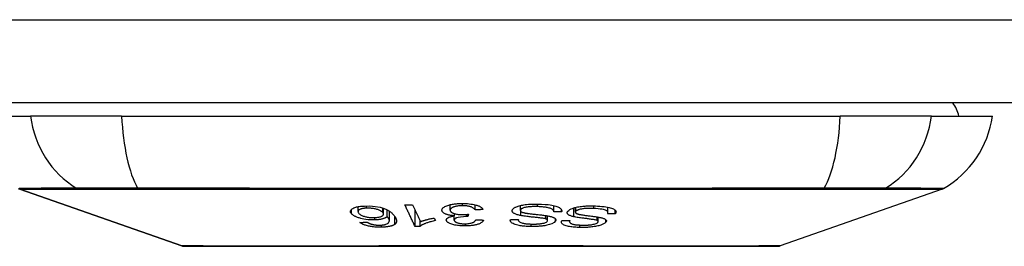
# Model space of a CAD drawing. Header units: inches. Extents: x 25 to 627, y 68 to 290.
# Tile 2 of 250: x 25.963 to 27.138, y 68.194 to 68.464. Entities that reach past the tile are written whole.
import ezdxf

# ---------------------------------------------------------------- set-up
doc = ezdxf.new("R2010")
doc.units = ezdxf.units.IN
doc.header["$MEASUREMENT"] = 0
doc.layers.add('Visible Edges(ANSI)', color=7, linetype='Continuous', lineweight=25)
doc.layers.add('Visible Tangent Edges(ANSI)', color=7, linetype='Continuous', lineweight=25)

msp = doc.modelspace()

# ---------------------------------------------------------------- linework, layer by layer
at = {"layer": 'Visible Edges(ANSI)'}
for p, q in [((84.7936, 68.3649), (25.1886, 68.3649)), ((25.9034, 68.3491), (25.9761, 68.3491)), ((26.0849, 68.3491), (25.9761, 68.3491)), ((26.0849, 68.3491), (26.9423, 68.3491)), ((27.0511, 68.3491), (26.9423, 68.3491)), ((27.0511, 68.3491), (27.1239, 68.3491)), ((26.1568, 68.1945), (25.9633, 68.2622)), ((27.064, 68.2622), (26.8704, 68.1945)), ((26.3671, 68.2354), (26.3671, 68.2412)), ((26.4768, 68.2371), (26.4768, 68.2435)), ((26.5069, 68.2373), (26.5069, 68.2433)), ((26.5606, 68.2367), (26.5606, 68.2425)), ((26.6005, 68.2351), (26.6005, 68.2425)), ((26.665, 68.2341), (26.665, 68.2406)), ((26.3974, 68.2323), (26.3974, 68.2393)), ((26.4019, 68.2294), (26.4019, 68.2373)), ((26.4043, 68.2244), (26.4043, 68.2359)), ((26.435, 68.2176), (26.435, 68.2369)), ((26.4817, 68.2252), (26.4817, 68.2302)), ((26.4819, 68.2303), (26.4819, 68.233)), ((26.498, 68.2293), (26.498, 68.2321)), ((26.4986, 68.2321), (26.498, 68.2293)), ((26.5932, 68.2247), (26.5932, 68.2302)), ((26.6098, 68.2351), (26.6098, 68.2372)), ((26.6263, 68.2347), (26.6263, 68.2402)), ((26.6739, 68.2327), (26.6739, 68.2369)), ((26.4409, 68.2176), (26.4409, 68.2245)), ((26.4578, 68.2276), (26.4592, 68.2246)), ((26.5582, 68.2255), (26.5582, 68.2258)), ((26.6194, 68.2234), (26.6194, 68.2246)), ((26.6535, 68.2234), (26.6535, 68.2287))]:
    msp.add_line(p, q, dxfattribs=at)
at = {"layer": 'Visible Edges(ANSI)', "flags": 128}
for points in [[(26.3591, 68.2328), (26.3587, 68.2333), (26.3584, 68.2338), (26.3581, 68.2344), (26.358, 68.2349), (26.3579, 68.2354), (26.358, 68.2359), (26.3581, 68.2364), (26.3583, 68.237), (26.3587, 68.2375), (26.3592, 68.238), (26.3599, 68.2386), (26.3609, 68.2392), (26.3621, 68.2398), (26.3632, 68.2402), (26.3643, 68.2405), (26.3653, 68.2408), (26.3664, 68.241), (26.3674, 68.2412), (26.3685, 68.2414), (26.3697, 68.2416), (26.3709, 68.2417), (26.3721, 68.2418), (26.3733, 68.2419), (26.3746, 68.2419)], [(26.3746, 68.2419), (26.3811, 68.242), (26.3875, 68.2414), (26.3934, 68.2404), (26.397, 68.2394), (26.3981, 68.239), (26.3991, 68.2386), (26.4, 68.2383), (26.4008, 68.2379), (26.4016, 68.2375), (26.4024, 68.2371), (26.4031, 68.2367), (26.4037, 68.2363), (26.4044, 68.2358), (26.405, 68.2354), (26.4056, 68.235), (26.4061, 68.2345), (26.4066, 68.2341), (26.4071, 68.2337), (26.4076, 68.2332), (26.4081, 68.2328), (26.4085, 68.2323), (26.4089, 68.2319), (26.4093, 68.2314), (26.4097, 68.231)], [(26.4228, 68.2433), (26.4232, 68.2433), (26.4236, 68.2433), (26.424, 68.2433), (26.4243, 68.2433), (26.4247, 68.2433), (26.4251, 68.2433), (26.4255, 68.2434), (26.4258, 68.2434), (26.4262, 68.2434), (26.4266, 68.2434), (26.427, 68.2434), (26.4274, 68.2434), (26.4277, 68.2434), (26.4281, 68.2434), (26.4285, 68.2434), (26.4289, 68.2434), (26.4293, 68.2434), (26.4296, 68.2435), (26.43, 68.2435), (26.4304, 68.2435), (26.4308, 68.2435), (26.4311, 68.2435), (26.4315, 68.2435), (26.4319, 68.2435)], [(26.435, 68.2176), (26.4345, 68.2186), (26.434, 68.2197), (26.4335, 68.2208), (26.433, 68.2218), (26.4325, 68.2229), (26.432, 68.224), (26.4315, 68.2251), (26.431, 68.2261), (26.4304, 68.2272), (26.4299, 68.2283), (26.4294, 68.2294), (26.4289, 68.2305), (26.4284, 68.2315), (26.4279, 68.2326), (26.4274, 68.2337), (26.4269, 68.2348), (26.4264, 68.2358), (26.4259, 68.2369), (26.4253, 68.238), (26.4248, 68.239), (26.4243, 68.2401), (26.4238, 68.2412), (26.4233, 68.2422), (26.4228, 68.2433)], [(26.4319, 68.2435), (26.4323, 68.2427), (26.4327, 68.2418), (26.4331, 68.241), (26.4335, 68.2402), (26.4339, 68.2393), (26.4343, 68.2385), (26.4347, 68.2377), (26.4351, 68.2368), (26.4355, 68.236), (26.4359, 68.2351), (26.4363, 68.2343), (26.4367, 68.2335), (26.4371, 68.2326), (26.4374, 68.2318), (26.4378, 68.2309), (26.4382, 68.2301), (26.4386, 68.2293), (26.439, 68.2284), (26.4394, 68.2276), (26.4398, 68.2267), (26.4402, 68.2259), (26.4406, 68.2251), (26.441, 68.2242), (26.4414, 68.2234)], [(26.4671, 68.2367), (26.467, 68.2374), (26.4672, 68.2381), (26.4675, 68.2388), (26.468, 68.2395), (26.4687, 68.2401), (26.4696, 68.2407), (26.4707, 68.2413), (26.4718, 68.2419), (26.473, 68.2423), (26.4741, 68.2427), (26.4752, 68.243), (26.4762, 68.2433), (26.4773, 68.2436), (26.4784, 68.2438), (26.4795, 68.244), (26.4807, 68.2442), (26.482, 68.2444), (26.4832, 68.2445), (26.4845, 68.2446), (26.4858, 68.2448), (26.4872, 68.2448), (26.4885, 68.2449), (26.4899, 68.2449), (26.4912, 68.2449)], [(26.4915, 68.2423), (26.4903, 68.2423), (26.4891, 68.2422), (26.4879, 68.2421), (26.4868, 68.242), (26.4857, 68.2419), (26.4846, 68.2417), (26.4836, 68.2415), (26.4827, 68.2413), (26.4819, 68.241), (26.4811, 68.2408), (26.4805, 68.2405), (26.4799, 68.2403), (26.4793, 68.24), (26.4789, 68.2398), (26.4784, 68.2395), (26.478, 68.2392), (26.4777, 68.2389), (26.4774, 68.2386), (26.4772, 68.2383), (26.477, 68.238), (26.4769, 68.2377), (26.4768, 68.2374), (26.4768, 68.2371), (26.4768, 68.2368)], [(26.4912, 68.2449), (26.4934, 68.2449), (26.4955, 68.2449), (26.4976, 68.2448), (26.4997, 68.2446), (26.5017, 68.2443), (26.5036, 68.2441), (26.5052, 68.2437), (26.5065, 68.2434), (26.5077, 68.2431), (26.5086, 68.2429), (26.5095, 68.2426), (26.5103, 68.2423), (26.5111, 68.242), (26.5118, 68.2416), (26.5124, 68.2413), (26.5131, 68.2409), (26.5136, 68.2406), (26.5141, 68.2402), (26.5146, 68.2398), (26.515, 68.2394), (26.5153, 68.239), (26.5156, 68.2387), (26.5158, 68.2383), (26.516, 68.2378)], [(26.5069, 68.2373), (26.5066, 68.2377), (26.5062, 68.2381), (26.5059, 68.2384), (26.5055, 68.2388), (26.505, 68.2392), (26.5045, 68.2395), (26.504, 68.2399), (26.5033, 68.2402), (26.5027, 68.2406), (26.5019, 68.2409), (26.5011, 68.2411), (26.5003, 68.2413), (26.4996, 68.2415), (26.4989, 68.2417), (26.4982, 68.2418), (26.4975, 68.2419), (26.4968, 68.242), (26.4961, 68.2421), (26.4954, 68.2422), (26.4946, 68.2422), (26.4938, 68.2423), (26.4931, 68.2423), (26.4923, 68.2423), (26.4915, 68.2423)], [(26.5511, 68.2373), (26.5513, 68.2377), (26.5516, 68.2381), (26.5519, 68.2385), (26.5523, 68.2389), (26.5528, 68.2393), (26.5533, 68.2397), (26.5539, 68.24), (26.5546, 68.2404), (26.5553, 68.2407), (26.5561, 68.2411), (26.5571, 68.2415), (26.5581, 68.2418), (26.5593, 68.2422), (26.5606, 68.2425), (26.562, 68.2428), (26.5634, 68.2431), (26.5648, 68.2433), (26.5663, 68.2436), (26.568, 68.2438), (26.5702, 68.244), (26.5727, 68.2441), (26.5757, 68.2443), (26.5787, 68.2443), (26.5817, 68.2443)], [(26.5809, 68.2412), (26.5797, 68.2412), (26.5784, 68.2412), (26.5772, 68.2412), (26.5759, 68.2412), (26.5747, 68.2412), (26.5735, 68.2411), (26.5722, 68.241), (26.571, 68.2409), (26.5699, 68.2408), (26.5687, 68.2406), (26.5676, 68.2404), (26.5665, 68.2402), (26.5655, 68.24), (26.5645, 68.2397), (26.5637, 68.2395), (26.5631, 68.2392), (26.5625, 68.2389), (26.5621, 68.2387), (26.5617, 68.2385), (26.5614, 68.2382), (26.5612, 68.238), (26.561, 68.2378), (26.5608, 68.2375), (26.5607, 68.2373)], [(26.6005, 68.2349), (26.6004, 68.2353), (26.6004, 68.2358), (26.6003, 68.2362), (26.6001, 68.2366), (26.5998, 68.2371), (26.5994, 68.2375), (26.599, 68.2379), (26.5984, 68.2382), (26.5978, 68.2386), (26.597, 68.2389), (26.596, 68.2393), (26.595, 68.2396), (26.5939, 68.2398), (26.5928, 68.2401), (26.5917, 68.2403), (26.5906, 68.2405), (26.5894, 68.2406), (26.5883, 68.2407), (26.5871, 68.2409), (26.5859, 68.241), (26.5847, 68.2411), (26.5834, 68.2411), (26.5822, 68.2412), (26.5809, 68.2412)], [(26.5817, 68.2443), (26.586, 68.2441), (26.5902, 68.2439), (26.5936, 68.2436), (26.5962, 68.2432), (26.5982, 68.2429), (26.5998, 68.2426), (26.6014, 68.2423), (26.6028, 68.2419), (26.6041, 68.2414), (26.6053, 68.241), (26.6063, 68.2405), (26.6072, 68.24), (26.6079, 68.2396), (26.6084, 68.2391), (26.6089, 68.2387), (26.6092, 68.2383), (26.6095, 68.2379), (26.6097, 68.2375), (26.6099, 68.2371), (26.61, 68.2367), (26.61, 68.2363), (26.61, 68.2359), (26.61, 68.2355), (26.6098, 68.2351)], [(26.6173, 68.2359), (26.6183, 68.2368), (26.6197, 68.2378), (26.6214, 68.2386), (26.623, 68.2392), (26.6244, 68.2397), (26.6258, 68.2401), (26.6272, 68.2404), (26.6287, 68.2408), (26.6303, 68.2411), (26.632, 68.2413), (26.6335, 68.2415), (26.635, 68.2417), (26.6365, 68.2418), (26.6378, 68.2419), (26.6391, 68.242), (26.6403, 68.2421), (26.6416, 68.2421), (26.6428, 68.2421), (26.644, 68.2422), (26.6453, 68.2422), (26.6465, 68.2422), (26.6477, 68.2421), (26.6489, 68.2421), (26.6501, 68.2421)], [(26.6501, 68.2421), (26.6528, 68.2419), (26.6554, 68.2417), (26.658, 68.2415), (26.6605, 68.2413), (26.6627, 68.241), (26.6647, 68.2406), (26.6664, 68.2403), (26.6679, 68.2399), (26.6693, 68.2395), (26.6706, 68.239), (26.6717, 68.2385), (26.6726, 68.238), (26.6733, 68.2375), (26.6738, 68.237), (26.6742, 68.2365), (26.6745, 68.2361), (26.6746, 68.2357), (26.6747, 68.2353), (26.6748, 68.2349), (26.6747, 68.2344), (26.6746, 68.234), (26.6744, 68.2336), (26.6742, 68.2331), (26.6739, 68.2327)], [(26.3871, 68.2254), (26.3845, 68.2254), (26.3817, 68.2255), (26.379, 68.2257), (26.3764, 68.226), (26.3739, 68.2264), (26.3719, 68.2268), (26.3703, 68.2272), (26.3693, 68.2275), (26.3683, 68.2277), (26.3674, 68.228), (26.3665, 68.2283), (26.3657, 68.2286), (26.3649, 68.2289), (26.3642, 68.2293), (26.3635, 68.2296), (26.3628, 68.2299), (26.3622, 68.2303), (26.3616, 68.2306), (26.3611, 68.231), (26.3606, 68.2313), (26.3602, 68.2317), (26.3598, 68.232), (26.3594, 68.2324), (26.3591, 68.2328)], [(26.3769, 68.2395), (26.3762, 68.2394), (26.3754, 68.2394), (26.3747, 68.2393), (26.3741, 68.2392), (26.3734, 68.2391), (26.3728, 68.239), (26.3722, 68.2389), (26.3716, 68.2388), (26.371, 68.2386), (26.3705, 68.2385), (26.3701, 68.2383), (26.3696, 68.2381), (26.3692, 68.2379), (26.3689, 68.2377), (26.3685, 68.2375), (26.3681, 68.2373), (26.3677, 68.2369), (26.3674, 68.2365), (26.3671, 68.236), (26.3671, 68.2354), (26.3671, 68.2349), (26.3673, 68.2343), (26.3676, 68.2338), (26.3681, 68.2332)], [(26.3681, 68.2332), (26.3684, 68.2328), (26.3689, 68.2324), (26.3694, 68.2319), (26.37, 68.2315), (26.3707, 68.2311), (26.3714, 68.2307), (26.3723, 68.2304), (26.3732, 68.23), (26.3742, 68.2297), (26.3752, 68.2294), (26.3761, 68.2292), (26.3769, 68.229), (26.3777, 68.2288), (26.3785, 68.2287), (26.3792, 68.2285), (26.3801, 68.2284), (26.3809, 68.2283), (26.3817, 68.2283), (26.3825, 68.2282), (26.3834, 68.2282), (26.3842, 68.2281), (26.385, 68.2281), (26.3859, 68.2281), (26.3867, 68.2282)], [(26.3965, 68.2341), (26.3962, 68.2345), (26.3958, 68.2349), (26.3953, 68.2353), (26.3948, 68.2356), (26.3942, 68.236), (26.3936, 68.2364), (26.3929, 68.2367), (26.3921, 68.2371), (26.3913, 68.2374), (26.3904, 68.2377), (26.3895, 68.238), (26.3885, 68.2383), (26.3875, 68.2385), (26.3864, 68.2388), (26.3853, 68.2389), (26.3843, 68.2391), (26.3832, 68.2392), (26.3823, 68.2393), (26.3814, 68.2394), (26.3805, 68.2394), (26.3796, 68.2395), (26.3787, 68.2395), (26.3778, 68.2395), (26.3769, 68.2395)], [(26.3867, 68.2282), (26.3881, 68.2282), (26.3894, 68.2283), (26.3906, 68.2285), (26.3918, 68.2287), (26.3929, 68.229), (26.3938, 68.2292), (26.3946, 68.2295), (26.3952, 68.2298), (26.3956, 68.2301), (26.396, 68.2303), (26.3964, 68.2305), (26.3966, 68.2308), (26.3969, 68.231), (26.3971, 68.2313), (26.3972, 68.2316), (26.3973, 68.2319), (26.3974, 68.2321), (26.3974, 68.2324), (26.3973, 68.2327), (26.3972, 68.233), (26.3971, 68.2333), (26.397, 68.2336), (26.3968, 68.2338), (26.3965, 68.2341)], [(26.4019, 68.2294), (26.4016, 68.2292), (26.4014, 68.2289), (26.4011, 68.2287), (26.4008, 68.2285), (26.4005, 68.2283), (26.4001, 68.2281), (26.3997, 68.2279), (26.3993, 68.2277), (26.3989, 68.2275), (26.3984, 68.2273), (26.3979, 68.2271), (26.3973, 68.2269), (26.3967, 68.2267), (26.396, 68.2265), (26.3952, 68.2264), (26.3944, 68.2262), (26.3936, 68.226), (26.3928, 68.2259), (26.3919, 68.2258), (26.391, 68.2257), (26.39, 68.2256), (26.3891, 68.2255), (26.3881, 68.2255), (26.3871, 68.2254)], [(26.4001, 68.2202), (26.4014, 68.2208), (26.4024, 68.2214), (26.4032, 68.222), (26.4038, 68.2227), (26.4041, 68.2234), (26.4042, 68.224), (26.4043, 68.2245), (26.4043, 68.2248), (26.4042, 68.2251), (26.4042, 68.2254), (26.4041, 68.2257), (26.404, 68.2259), (26.4039, 68.2262), (26.4037, 68.2265), (26.4036, 68.2268), (26.4034, 68.2271), (26.4033, 68.2274), (26.4031, 68.2277), (26.4029, 68.228), (26.4027, 68.2283), (26.4025, 68.2286), (26.4023, 68.2288), (26.4021, 68.2291), (26.4019, 68.2294)], [(26.4097, 68.231), (26.4101, 68.2305), (26.4105, 68.23), (26.4108, 68.2295), (26.4112, 68.229), (26.4115, 68.2285), (26.4118, 68.228), (26.412, 68.2275), (26.4122, 68.2271), (26.4124, 68.2266), (26.4126, 68.2261), (26.4128, 68.2256), (26.4129, 68.2252), (26.4129, 68.2247), (26.4129, 68.2242), (26.4129, 68.2238), (26.4129, 68.2233), (26.4128, 68.2229), (26.4126, 68.2225), (26.4125, 68.2221), (26.4122, 68.2217), (26.4119, 68.2212), (26.4116, 68.2209), (26.4111, 68.2205), (26.4107, 68.2201)], [(26.4819, 68.2303), (26.4811, 68.2303), (26.4803, 68.2304), (26.4796, 68.2305), (26.4788, 68.2306), (26.4781, 68.2307), (26.4773, 68.2308), (26.4766, 68.2309), (26.4759, 68.2311), (26.4752, 68.2312), (26.4746, 68.2314), (26.4739, 68.2316), (26.4733, 68.2317), (26.4727, 68.2319), (26.4722, 68.2321), (26.4715, 68.2324), (26.4708, 68.2327), (26.47, 68.2331), (26.4693, 68.2336), (26.4687, 68.2341), (26.4681, 68.2346), (26.4677, 68.2351), (26.4674, 68.2356), (26.4672, 68.2362), (26.4671, 68.2367)], [(26.4723, 68.225), (26.4723, 68.2252), (26.4723, 68.2255), (26.4723, 68.2257), (26.4724, 68.2259), (26.4725, 68.2262), (26.4726, 68.2264), (26.4727, 68.2266), (26.4729, 68.2269), (26.4731, 68.2271), (26.4734, 68.2273), (26.4737, 68.2275), (26.474, 68.2278), (26.4744, 68.228), (26.4748, 68.2282), (26.4753, 68.2285), (26.4758, 68.2287), (26.4765, 68.229), (26.4771, 68.2292), (26.4779, 68.2294), (26.4786, 68.2296), (26.4794, 68.2298), (26.4802, 68.23), (26.481, 68.2301), (26.4819, 68.2303)], [(26.4768, 68.2368), (26.4769, 68.2365), (26.477, 68.2362), (26.4771, 68.2359), (26.4773, 68.2356), (26.4775, 68.2353), (26.4778, 68.235), (26.4781, 68.2347), (26.4785, 68.2345), (26.4789, 68.2342), (26.4794, 68.2339), (26.4799, 68.2337), (26.4805, 68.2335), (26.4811, 68.2332), (26.4818, 68.233), (26.4825, 68.2328), (26.4834, 68.2326), (26.4843, 68.2324), (26.4854, 68.2322), (26.4865, 68.232), (26.4876, 68.2319), (26.4887, 68.2318), (26.4898, 68.2318), (26.491, 68.2317), (26.4922, 68.2317)], [(26.4965, 68.2293), (26.4928, 68.2292), (26.4893, 68.2288), (26.4863, 68.2283), (26.4846, 68.2278), (26.4841, 68.2276), (26.4839, 68.2275), (26.4836, 68.2274), (26.4834, 68.2273), (26.4831, 68.2271), (26.4829, 68.227), (26.4827, 68.2269), (26.4825, 68.2267), (26.4824, 68.2266), (26.4823, 68.2264), (26.4821, 68.2263), (26.482, 68.2261), (26.4819, 68.226), (26.4819, 68.2258), (26.4818, 68.2257), (26.4818, 68.2255), (26.4818, 68.2254), (26.4817, 68.2252), (26.4818, 68.2251), (26.4818, 68.2249)], [(26.4922, 68.2317), (26.4924, 68.2317), (26.4927, 68.2317), (26.493, 68.2317), (26.4932, 68.2317), (26.4935, 68.2317), (26.4938, 68.2318), (26.494, 68.2318), (26.4943, 68.2318), (26.4946, 68.2318), (26.4948, 68.2318), (26.4951, 68.2318), (26.4954, 68.2319), (26.4957, 68.2319), (26.4959, 68.2319), (26.4962, 68.2319), (26.4965, 68.2319), (26.4967, 68.232), (26.497, 68.232), (26.4973, 68.232), (26.4975, 68.232), (26.4978, 68.2321), (26.4981, 68.2321), (26.4983, 68.2321), (26.4986, 68.2321)], [(26.498, 68.2293), (26.4979, 68.2293), (26.4979, 68.2293), (26.4978, 68.2293), (26.4977, 68.2293), (26.4977, 68.2293), (26.4976, 68.2293), (26.4975, 68.2293), (26.4975, 68.2293), (26.4974, 68.2293), (26.4974, 68.2293), (26.4973, 68.2293), (26.4972, 68.2293), (26.4972, 68.2293), (26.4971, 68.2293), (26.497, 68.2293), (26.497, 68.2293), (26.4969, 68.2293), (26.4969, 68.2293), (26.4968, 68.2293), (26.4967, 68.2293), (26.4967, 68.2293), (26.4966, 68.2293), (26.4966, 68.2293), (26.4965, 68.2293)], [(26.516, 68.2378), (26.5156, 68.2378), (26.5152, 68.2378), (26.5149, 68.2378), (26.5145, 68.2378), (26.5141, 68.2377), (26.5137, 68.2377), (26.5133, 68.2377), (26.513, 68.2377), (26.5126, 68.2376), (26.5122, 68.2376), (26.5118, 68.2376), (26.5114, 68.2376), (26.5111, 68.2375), (26.5107, 68.2375), (26.5103, 68.2375), (26.5099, 68.2375), (26.5095, 68.2374), (26.5092, 68.2374), (26.5088, 68.2374), (26.5084, 68.2374), (26.508, 68.2374), (26.5076, 68.2373), (26.5072, 68.2373), (26.5069, 68.2373)], [(26.5612, 68.2305), (26.5601, 68.2308), (26.559, 68.231), (26.558, 68.2313), (26.557, 68.2316), (26.5561, 68.2319), (26.5552, 68.2322), (26.5544, 68.2325), (26.5537, 68.2329), (26.5531, 68.2332), (26.5526, 68.2336), (26.5522, 68.2339), (26.5519, 68.2342), (26.5516, 68.2344), (26.5514, 68.2347), (26.5513, 68.2349), (26.5511, 68.2352), (26.551, 68.2354), (26.5509, 68.2357), (26.5509, 68.236), (26.5509, 68.2362), (26.5509, 68.2365), (26.5509, 68.2367), (26.551, 68.237), (26.5511, 68.2373)], [(26.5607, 68.2373), (26.5606, 68.237), (26.5606, 68.2368), (26.5606, 68.2365), (26.5606, 68.2363), (26.5607, 68.2361), (26.5609, 68.2358), (26.5611, 68.2356), (26.5614, 68.2354), (26.5616, 68.2352), (26.5619, 68.235), (26.5623, 68.2348), (26.5626, 68.2347), (26.563, 68.2346), (26.5633, 68.2344), (26.5637, 68.2343), (26.5641, 68.2342), (26.5646, 68.2341), (26.565, 68.2339), (26.5655, 68.2338), (26.566, 68.2337), (26.5664, 68.2336), (26.5669, 68.2335), (26.5674, 68.2335), (26.5679, 68.2334)], [(26.5912, 68.2265), (26.5905, 68.2267), (26.5897, 68.2269), (26.5886, 68.2271), (26.5875, 68.2273), (26.5863, 68.2275), (26.585, 68.2276), (26.5837, 68.2278), (26.5824, 68.2279), (26.5812, 68.2281), (26.58, 68.2282), (26.5788, 68.2283), (26.5776, 68.2285), (26.5764, 68.2286), (26.5752, 68.2287), (26.5739, 68.2288), (26.5726, 68.229), (26.5713, 68.2291), (26.5698, 68.2293), (26.5683, 68.2295), (26.5668, 68.2297), (26.5652, 68.2299), (26.5638, 68.2301), (26.5624, 68.2303), (26.5612, 68.2305)], [(26.5679, 68.2334), (26.5686, 68.2333), (26.5693, 68.2332), (26.5702, 68.233), (26.5712, 68.2329), (26.5722, 68.2328), (26.5733, 68.2327), (26.5744, 68.2325), (26.5756, 68.2324), (26.5769, 68.2323), (26.5781, 68.2321), (26.5794, 68.232), (26.5807, 68.2318), (26.582, 68.2317), (26.5833, 68.2315), (26.5846, 68.2314), (26.5858, 68.2313), (26.587, 68.2311), (26.5881, 68.231), (26.5893, 68.2308), (26.5904, 68.2307), (26.5915, 68.2305), (26.5926, 68.2303), (26.5935, 68.2302), (26.5944, 68.23)], [(26.5944, 68.23), (26.5954, 68.2298), (26.5963, 68.2296), (26.5972, 68.2293), (26.598, 68.2291), (26.5988, 68.2288), (26.5995, 68.2285), (26.6002, 68.2283), (26.6007, 68.228), (26.6012, 68.2277), (26.6016, 68.2274), (26.6019, 68.2272), (26.6021, 68.2269), (26.6023, 68.2267), (26.6025, 68.2265), (26.6026, 68.2263), (26.6027, 68.2261), (26.6028, 68.2259), (26.6028, 68.2257), (26.6029, 68.2255), (26.6029, 68.2252), (26.6029, 68.225), (26.6028, 68.2248), (26.6028, 68.2246), (26.6027, 68.2244)], [(26.6098, 68.2351), (26.6095, 68.2351), (26.6091, 68.2351), (26.6087, 68.2351), (26.6083, 68.2351), (26.6079, 68.235), (26.6075, 68.235), (26.6071, 68.235), (26.6067, 68.235), (26.6063, 68.235), (26.6059, 68.235), (26.6055, 68.235), (26.6051, 68.235), (26.6048, 68.235), (26.6044, 68.235), (26.604, 68.235), (26.6036, 68.235), (26.6032, 68.2349), (26.6028, 68.2349), (26.6024, 68.2349), (26.602, 68.2349), (26.6016, 68.2349), (26.6012, 68.2349), (26.6008, 68.2349), (26.6005, 68.2349)], [(26.6245, 68.2291), (26.6235, 68.2294), (26.6226, 68.2296), (26.6217, 68.2299), (26.6208, 68.2302), (26.62, 68.2305), (26.6193, 68.2308), (26.6186, 68.2312), (26.6181, 68.2315), (26.6176, 68.2319), (26.6173, 68.2322), (26.617, 68.2325), (26.6168, 68.2328), (26.6167, 68.2331), (26.6166, 68.2333), (26.6165, 68.2336), (26.6165, 68.2338), (26.6165, 68.2341), (26.6165, 68.2343), (26.6166, 68.2346), (26.6166, 68.2348), (26.6168, 68.2351), (26.6169, 68.2353), (26.6171, 68.2356), (26.6173, 68.2359)], [(26.6522, 68.2248), (26.6516, 68.225), (26.6509, 68.2252), (26.65, 68.2254), (26.649, 68.2256), (26.6479, 68.2258), (26.6467, 68.226), (26.6455, 68.2261), (26.6443, 68.2263), (26.6431, 68.2264), (26.642, 68.2266), (26.6409, 68.2267), (26.6398, 68.2269), (26.6386, 68.227), (26.6375, 68.2271), (26.6363, 68.2273), (26.6351, 68.2274), (26.6338, 68.2276), (26.6325, 68.2278), (26.6311, 68.228), (26.6296, 68.2282), (26.6282, 68.2284), (26.6269, 68.2287), (26.6256, 68.2289), (26.6245, 68.2291)], [(26.6267, 68.2357), (26.6265, 68.2354), (26.6264, 68.2352), (26.6263, 68.2349), (26.6263, 68.2347), (26.6263, 68.2344), (26.6264, 68.2342), (26.6265, 68.234), (26.6267, 68.2337), (26.6269, 68.2336), (26.6271, 68.2334), (26.6274, 68.2332), (26.6277, 68.2331), (26.628, 68.2329), (26.6283, 68.2328), (26.6286, 68.2327), (26.629, 68.2326), (26.6293, 68.2325), (26.6297, 68.2323), (26.6301, 68.2322), (26.6305, 68.2321), (26.6309, 68.232), (26.6314, 68.2319), (26.6318, 68.2319), (26.6322, 68.2318)], [(26.6481, 68.2391), (26.6464, 68.2392), (26.6446, 68.2392), (26.6428, 68.2392), (26.641, 68.2391), (26.6394, 68.2391), (26.6379, 68.239), (26.6367, 68.2389), (26.6356, 68.2387), (26.6346, 68.2386), (26.6336, 68.2384), (26.6327, 68.2383), (26.6318, 68.2381), (26.6309, 68.2378), (26.6302, 68.2376), (26.6295, 68.2374), (26.629, 68.2372), (26.6286, 68.237), (26.6282, 68.2368), (26.6279, 68.2366), (26.6276, 68.2365), (26.6273, 68.2363), (26.6271, 68.2361), (26.6269, 68.2359), (26.6267, 68.2357)], [(26.6322, 68.2318), (26.6328, 68.2317), (26.6335, 68.2315), (26.6343, 68.2314), (26.6352, 68.2313), (26.6362, 68.2311), (26.6372, 68.231), (26.6383, 68.2308), (26.6394, 68.2307), (26.6405, 68.2305), (26.6417, 68.2304), (26.6429, 68.2302), (26.6441, 68.2301), (26.6453, 68.2299), (26.6465, 68.2297), (26.6477, 68.2296), (26.6488, 68.2294), (26.65, 68.2293), (26.651, 68.2291), (26.6521, 68.229), (26.6531, 68.2288), (26.6541, 68.2286), (26.6551, 68.2284), (26.656, 68.2283), (26.6568, 68.2281)], [(26.6647, 68.2327), (26.6648, 68.2329), (26.6649, 68.2332), (26.6649, 68.2334), (26.665, 68.2336), (26.665, 68.2339), (26.665, 68.2341), (26.665, 68.2343), (26.665, 68.2346), (26.6649, 68.2348), (26.6648, 68.235), (26.6647, 68.2353), (26.6645, 68.2355), (26.6643, 68.2357), (26.6641, 68.2359), (26.6637, 68.2362), (26.6631, 68.2365), (26.6623, 68.2369), (26.6612, 68.2373), (26.6597, 68.2377), (26.658, 68.2381), (26.6558, 68.2384), (26.6533, 68.2387), (26.6508, 68.239), (26.6481, 68.2391)], [(26.6739, 68.2327), (26.6735, 68.2327), (26.6731, 68.2327), (26.6727, 68.2327), (26.6724, 68.2327), (26.672, 68.2327), (26.6716, 68.2327), (26.6712, 68.2327), (26.6708, 68.2327), (26.6704, 68.2327), (26.67, 68.2327), (26.6697, 68.2327), (26.6693, 68.2327), (26.6689, 68.2327), (26.6685, 68.2327), (26.6681, 68.2327), (26.6677, 68.2327), (26.6674, 68.2327), (26.667, 68.2327), (26.6666, 68.2327), (26.6662, 68.2327), (26.6658, 68.2327), (26.6654, 68.2327), (26.665, 68.2327), (26.6647, 68.2327)], [(26.3692, 68.2224), (26.3696, 68.2224), (26.37, 68.2224), (26.3703, 68.2224), (26.3707, 68.2224), (26.371, 68.2224), (26.3714, 68.2225), (26.3717, 68.2225), (26.3721, 68.2225), (26.3725, 68.2225), (26.3728, 68.2225), (26.3732, 68.2225), (26.3735, 68.2226), (26.3739, 68.2226), (26.3742, 68.2226), (26.3746, 68.2226), (26.375, 68.2226), (26.3753, 68.2226), (26.3757, 68.2227), (26.376, 68.2227), (26.3764, 68.2227), (26.3768, 68.2227), (26.3771, 68.2227), (26.3775, 68.2228), (26.3778, 68.2228)], [(26.3949, 68.2167), (26.3936, 68.2167), (26.3923, 68.2167), (26.3909, 68.2167), (26.3896, 68.2167), (26.3883, 68.2168), (26.3869, 68.2169), (26.3856, 68.217), (26.3843, 68.2172), (26.383, 68.2174), (26.3817, 68.2176), (26.3805, 68.2178), (26.3793, 68.2181), (26.3782, 68.2184), (26.3771, 68.2186), (26.376, 68.219), (26.375, 68.2193), (26.3741, 68.2196), (26.3732, 68.22), (26.3724, 68.2204), (26.3717, 68.2208), (26.371, 68.2212), (26.3704, 68.2216), (26.3698, 68.222), (26.3692, 68.2224)], [(26.3778, 68.2228), (26.378, 68.2227), (26.3782, 68.2225), (26.3784, 68.2224), (26.3786, 68.2223), (26.3787, 68.2222), (26.3789, 68.2221), (26.3791, 68.222), (26.3794, 68.2219), (26.3796, 68.2218), (26.3798, 68.2216), (26.38, 68.2215), (26.3802, 68.2214), (26.3805, 68.2213), (26.3807, 68.2212), (26.3809, 68.2211), (26.3812, 68.221), (26.3814, 68.2209), (26.3817, 68.2208), (26.3819, 68.2207), (26.3822, 68.2206), (26.3825, 68.2205), (26.3828, 68.2204), (26.3831, 68.2203), (26.3834, 68.2203)], [(26.3834, 68.2203), (26.3837, 68.2202), (26.3841, 68.2201), (26.3845, 68.22), (26.3849, 68.2199), (26.3853, 68.2198), (26.3857, 68.2197), (26.3861, 68.2197), (26.3865, 68.2196), (26.3869, 68.2195), (26.3873, 68.2195), (26.3878, 68.2194), (26.3882, 68.2194), (26.3886, 68.2193), (26.389, 68.2193), (26.3895, 68.2193), (26.3899, 68.2192), (26.3903, 68.2192), (26.3908, 68.2192), (26.3912, 68.2192), (26.3916, 68.2192), (26.3921, 68.2192), (26.3925, 68.2192), (26.3929, 68.2192), (26.3934, 68.2192)], [(26.3934, 68.2192), (26.3937, 68.2192), (26.394, 68.2192), (26.3944, 68.2192), (26.3947, 68.2192), (26.395, 68.2193), (26.3953, 68.2193), (26.3956, 68.2193), (26.3959, 68.2193), (26.3962, 68.2194), (26.3965, 68.2194), (26.3968, 68.2194), (26.3971, 68.2195), (26.3974, 68.2195), (26.3977, 68.2196), (26.398, 68.2196), (26.3982, 68.2197), (26.3985, 68.2197), (26.3987, 68.2198), (26.399, 68.2199), (26.3992, 68.2199), (26.3994, 68.22), (26.3997, 68.2201), (26.3999, 68.2201), (26.4001, 68.2202)], [(26.4107, 68.2201), (26.4103, 68.2198), (26.4099, 68.2196), (26.4095, 68.2194), (26.4091, 68.2191), (26.4086, 68.2189), (26.4081, 68.2187), (26.4075, 68.2185), (26.407, 68.2183), (26.4064, 68.2181), (26.4058, 68.218), (26.4051, 68.2178), (26.4045, 68.2177), (26.4038, 68.2175), (26.4031, 68.2174), (26.4023, 68.2173), (26.4015, 68.2172), (26.4008, 68.2171), (26.4, 68.217), (26.3992, 68.2169), (26.3983, 68.2168), (26.3975, 68.2168), (26.3966, 68.2167), (26.3958, 68.2167), (26.3949, 68.2167)], [(26.4409, 68.2176), (26.4406, 68.2176), (26.4404, 68.2176), (26.4402, 68.2176), (26.4399, 68.2176), (26.4397, 68.2176), (26.4394, 68.2176), (26.4392, 68.2176), (26.4389, 68.2176), (26.4387, 68.2176), (26.4384, 68.2176), (26.4382, 68.2176), (26.438, 68.2176), (26.4377, 68.2176), (26.4375, 68.2176), (26.4372, 68.2176), (26.437, 68.2176), (26.4367, 68.2176), (26.4365, 68.2176), (26.4362, 68.2176), (26.436, 68.2176), (26.4358, 68.2176), (26.4355, 68.2176), (26.4353, 68.2176), (26.435, 68.2176)], [(26.4592, 68.2246), (26.4578, 68.2242), (26.4564, 68.2239), (26.4551, 68.2236), (26.4539, 68.2233), (26.4527, 68.223), (26.4517, 68.2227), (26.4507, 68.2224), (26.4497, 68.2221), (26.4489, 68.2218), (26.448, 68.2215), (26.4473, 68.2212), (26.4466, 68.2209), (26.4459, 68.2207), (26.4453, 68.2204), (26.4448, 68.2201), (26.4443, 68.2199), (26.4437, 68.2196), (26.4432, 68.2194), (26.4428, 68.2191), (26.4423, 68.2188), (26.4419, 68.2185), (26.4415, 68.2182), (26.4412, 68.2179), (26.4409, 68.2176)], [(26.4414, 68.2234), (26.4418, 68.2236), (26.4422, 68.2237), (26.4427, 68.2239), (26.4431, 68.224), (26.4436, 68.2242), (26.444, 68.2243), (26.4445, 68.2245), (26.445, 68.2246), (26.4455, 68.2248), (26.446, 68.2249), (26.4465, 68.2251), (26.447, 68.2252), (26.4475, 68.2254), (26.448, 68.2255), (26.4486, 68.2256), (26.4493, 68.2258), (26.4501, 68.226), (26.451, 68.2262), (26.452, 68.2265), (26.4531, 68.2267), (26.4542, 68.2269), (26.4553, 68.2272), (26.4565, 68.2274), (26.4578, 68.2276)], [(26.4951, 68.2182), (26.4935, 68.2182), (26.4918, 68.2183), (26.4902, 68.2183), (26.4886, 68.2185), (26.487, 68.2186), (26.4855, 68.2188), (26.484, 68.219), (26.4825, 68.2193), (26.4812, 68.2196), (26.4799, 68.2199), (26.4787, 68.2203), (26.4775, 68.2207), (26.4766, 68.2211), (26.4758, 68.2215), (26.4751, 68.2218), (26.4745, 68.2222), (26.474, 68.2225), (26.4736, 68.2229), (26.4732, 68.2232), (26.4729, 68.2236), (26.4727, 68.2239), (26.4725, 68.2243), (26.4724, 68.2246), (26.4723, 68.225)], [(26.4818, 68.2249), (26.4818, 68.2246), (26.4819, 68.2244), (26.4821, 68.2241), (26.4823, 68.2238), (26.4825, 68.2236), (26.4828, 68.2233), (26.4831, 68.2231), (26.4835, 68.2228), (26.4839, 68.2226), (26.4844, 68.2224), (26.485, 68.2222), (26.4856, 68.222), (26.4862, 68.2218), (26.4868, 68.2216), (26.4875, 68.2215), (26.4882, 68.2213), (26.489, 68.2212), (26.4897, 68.2211), (26.4905, 68.221), (26.4913, 68.2209), (26.4921, 68.2209), (26.4929, 68.2209), (26.4938, 68.2208), (26.4946, 68.2208)], [(26.4946, 68.2208), (26.4959, 68.2209), (26.4972, 68.2209), (26.4984, 68.221), (26.4996, 68.2212), (26.5008, 68.2214), (26.5017, 68.2216), (26.5026, 68.2218), (26.5032, 68.222), (26.5037, 68.2222), (26.5042, 68.2224), (26.5046, 68.2226), (26.505, 68.2228), (26.5054, 68.223), (26.5057, 68.2233), (26.506, 68.2235), (26.5062, 68.2237), (26.5065, 68.224), (26.5067, 68.2242), (26.5069, 68.2245), (26.507, 68.2247), (26.5072, 68.225), (26.5073, 68.2252), (26.5074, 68.2255), (26.5075, 68.2257)], [(26.5168, 68.2253), (26.5165, 68.2247), (26.5161, 68.2241), (26.5157, 68.2235), (26.5151, 68.2229), (26.5144, 68.2224), (26.5136, 68.2218), (26.5127, 68.2213), (26.5118, 68.2209), (26.5109, 68.2205), (26.5099, 68.2202), (26.5091, 68.2199), (26.5082, 68.2197), (26.5072, 68.2194), (26.5063, 68.2192), (26.5053, 68.219), (26.5042, 68.2188), (26.5031, 68.2187), (26.502, 68.2186), (26.5009, 68.2185), (26.4998, 68.2184), (26.4986, 68.2183), (26.4975, 68.2182), (26.4963, 68.2182), (26.4951, 68.2182)], [(26.5075, 68.2257), (26.5079, 68.2257), (26.5083, 68.2257), (26.5087, 68.2256), (26.509, 68.2256), (26.5094, 68.2256), (26.5098, 68.2256), (26.5102, 68.2256), (26.5106, 68.2256), (26.511, 68.2255), (26.5114, 68.2255), (26.5117, 68.2255), (26.5121, 68.2255), (26.5125, 68.2255), (26.5129, 68.2254), (26.5133, 68.2254), (26.5137, 68.2254), (26.5141, 68.2254), (26.5144, 68.2254), (26.5148, 68.2254), (26.5152, 68.2253), (26.5156, 68.2253), (26.516, 68.2253), (26.5164, 68.2253), (26.5168, 68.2253)], [(26.5736, 68.2175), (26.5721, 68.2175), (26.5705, 68.2175), (26.569, 68.2176), (26.5675, 68.2177), (26.5661, 68.2178), (26.5646, 68.2179), (26.5632, 68.2181), (26.5618, 68.2183), (26.5605, 68.2185), (26.5591, 68.2187), (26.5576, 68.219), (26.5561, 68.2194), (26.5546, 68.2198), (26.5531, 68.2204), (26.5519, 68.221), (26.5509, 68.2215), (26.5502, 68.2221), (26.5496, 68.2226), (26.5492, 68.2232), (26.5489, 68.2237), (26.5487, 68.2242), (26.5486, 68.2248), (26.5486, 68.2253), (26.5488, 68.2258)], [(26.5488, 68.2258), (26.5491, 68.2258), (26.5495, 68.2258), (26.5499, 68.2258), (26.5503, 68.2258), (26.5507, 68.2258), (26.5511, 68.2258), (26.5515, 68.2258), (26.5519, 68.2258), (26.5523, 68.2258), (26.5527, 68.2258), (26.5531, 68.2258), (26.5535, 68.2258), (26.5539, 68.2258), (26.5543, 68.2258), (26.5547, 68.2258), (26.5551, 68.2258), (26.5555, 68.2258), (26.5559, 68.2258), (26.5563, 68.2258), (26.5567, 68.2258), (26.5571, 68.2258), (26.5575, 68.2258), (26.5579, 68.2258), (26.5583, 68.2258)], [(26.5583, 68.2258), (26.5582, 68.2253), (26.5584, 68.2247), (26.5586, 68.2242), (26.559, 68.2236), (26.5596, 68.2231), (26.5604, 68.2226), (26.5613, 68.2222), (26.5622, 68.2219), (26.563, 68.2217), (26.5636, 68.2215), (26.5643, 68.2214), (26.565, 68.2212), (26.5657, 68.2211), (26.5664, 68.221), (26.5672, 68.2209), (26.5679, 68.2208), (26.5687, 68.2208), (26.5695, 68.2207), (26.5703, 68.2206), (26.5711, 68.2206), (26.572, 68.2206), (26.5728, 68.2205), (26.5736, 68.2205), (26.5744, 68.2205)], [(26.6027, 68.2244), (26.6011, 68.2225), (26.5981, 68.2208), (26.5953, 68.2198), (26.5938, 68.2194), (26.5924, 68.2191), (26.591, 68.2188), (26.5897, 68.2185), (26.5885, 68.2184), (26.5875, 68.2182), (26.5866, 68.2181), (26.5857, 68.218), (26.5848, 68.2179), (26.5839, 68.2178), (26.583, 68.2178), (26.582, 68.2177), (26.5811, 68.2176), (26.5802, 68.2176), (26.5792, 68.2175), (26.5783, 68.2175), (26.5773, 68.2175), (26.5764, 68.2175), (26.5755, 68.2175), (26.5745, 68.2175), (26.5736, 68.2175)], [(26.5744, 68.2205), (26.5751, 68.2205), (26.5757, 68.2205), (26.5764, 68.2205), (26.577, 68.2205), (26.5777, 68.2205), (26.5784, 68.2205), (26.579, 68.2205), (26.5797, 68.2205), (26.5804, 68.2206), (26.581, 68.2206), (26.5817, 68.2206), (26.5823, 68.2207), (26.583, 68.2207), (26.5837, 68.2208), (26.5843, 68.2209), (26.5849, 68.221), (26.5856, 68.221), (26.5862, 68.2211), (26.5873, 68.2214), (26.5889, 68.2217), (26.5905, 68.2223), (26.5917, 68.2228), (26.5927, 68.2235), (26.5931, 68.2242)], [(26.5931, 68.2242), (26.5932, 68.2243), (26.5932, 68.2244), (26.5932, 68.2245), (26.5932, 68.2246), (26.5932, 68.2247), (26.5932, 68.2248), (26.5932, 68.2249), (26.5932, 68.225), (26.5931, 68.2251), (26.5931, 68.2252), (26.593, 68.2253), (26.5929, 68.2254), (26.5929, 68.2255), (26.5928, 68.2256), (26.5926, 68.2257), (26.5925, 68.2258), (26.5924, 68.2259), (26.5922, 68.226), (26.5921, 68.2261), (26.5919, 68.2262), (26.5918, 68.2263), (26.5916, 68.2263), (26.5914, 68.2264), (26.5912, 68.2265)], [(26.6314, 68.2164), (26.6298, 68.2164), (26.6282, 68.2165), (26.6267, 68.2166), (26.6251, 68.2167), (26.6237, 68.2168), (26.6222, 68.217), (26.6208, 68.2172), (26.6194, 68.2174), (26.6181, 68.2176), (26.6168, 68.2179), (26.6154, 68.2183), (26.6141, 68.2187), (26.6129, 68.2192), (26.6119, 68.2197), (26.6111, 68.2203), (26.6106, 68.2208), (26.6102, 68.2213), (26.6099, 68.2218), (26.6097, 68.2223), (26.6097, 68.2228), (26.6097, 68.2233), (26.6099, 68.2238), (26.6101, 68.2243), (26.6104, 68.2248)], [(26.6104, 68.2248), (26.6108, 68.2248), (26.6112, 68.2248), (26.6116, 68.2248), (26.612, 68.2248), (26.6123, 68.2247), (26.6127, 68.2247), (26.6131, 68.2247), (26.6135, 68.2247), (26.6139, 68.2247), (26.6143, 68.2247), (26.6147, 68.2247), (26.6151, 68.2247), (26.6155, 68.2247), (26.6158, 68.2247), (26.6162, 68.2247), (26.6166, 68.2247), (26.617, 68.2247), (26.6174, 68.2247), (26.6178, 68.2247), (26.6182, 68.2246), (26.6186, 68.2246), (26.619, 68.2246), (26.6193, 68.2246), (26.6197, 68.2246)], [(26.6197, 68.2246), (26.6195, 68.2242), (26.6194, 68.2237), (26.6194, 68.2233), (26.6195, 68.2229), (26.6196, 68.2224), (26.6199, 68.222), (26.6203, 68.2217), (26.6209, 68.2213), (26.6215, 68.221), (26.6222, 68.2207), (26.6229, 68.2204), (26.6236, 68.2203), (26.6243, 68.2201), (26.625, 68.22), (26.6258, 68.2198), (26.6266, 68.2197), (26.6274, 68.2196), (26.6282, 68.2195), (26.6291, 68.2195), (26.6299, 68.2194), (26.6308, 68.2194), (26.6316, 68.2193), (26.6325, 68.2193), (26.6334, 68.2192)], [(26.6625, 68.2226), (26.6615, 68.2216), (26.66, 68.2207), (26.6583, 68.2199), (26.6568, 68.2193), (26.6555, 68.2189), (26.6542, 68.2185), (26.6529, 68.2182), (26.6515, 68.2179), (26.6501, 68.2176), (26.6486, 68.2174), (26.6472, 68.2171), (26.6457, 68.217), (26.6444, 68.2168), (26.643, 68.2167), (26.6418, 68.2166), (26.6406, 68.2165), (26.6395, 68.2165), (26.6383, 68.2164), (26.6371, 68.2164), (26.636, 68.2163), (26.6348, 68.2163), (26.6337, 68.2163), (26.6325, 68.2163), (26.6314, 68.2164)], [(26.6334, 68.2192), (26.6341, 68.2192), (26.6348, 68.2192), (26.6355, 68.2192), (26.6363, 68.2192), (26.637, 68.2192), (26.6377, 68.2192), (26.6384, 68.2192), (26.6392, 68.2192), (26.6399, 68.2193), (26.6406, 68.2193), (26.6414, 68.2193), (26.6421, 68.2194), (26.6429, 68.2195), (26.6436, 68.2195), (26.6443, 68.2196), (26.6453, 68.2197), (26.6463, 68.2199), (26.6475, 68.2202), (26.6488, 68.2205), (26.65, 68.2208), (26.6511, 68.2212), (26.652, 68.2216), (26.6527, 68.2221), (26.6532, 68.2225)], [(26.6532, 68.2225), (26.6532, 68.2226), (26.6533, 68.2227), (26.6534, 68.2228), (26.6534, 68.2229), (26.6535, 68.223), (26.6535, 68.2232), (26.6535, 68.2233), (26.6535, 68.2234), (26.6535, 68.2235), (26.6535, 68.2235), (26.6535, 68.2236), (26.6535, 68.2237), (26.6534, 68.2238), (26.6534, 68.2239), (26.6533, 68.224), (26.6532, 68.2241), (26.6531, 68.2242), (26.653, 68.2243), (26.6529, 68.2244), (26.6528, 68.2245), (26.6527, 68.2245), (26.6525, 68.2246), (26.6524, 68.2247), (26.6522, 68.2248)], [(26.6568, 68.2281), (26.6576, 68.2279), (26.6584, 68.2277), (26.6592, 68.2274), (26.6599, 68.2272), (26.6606, 68.2269), (26.6612, 68.2266), (26.6617, 68.2263), (26.6621, 68.226), (26.6624, 68.2258), (26.6627, 68.2255), (26.6629, 68.2253), (26.663, 68.225), (26.6631, 68.2248), (26.6632, 68.2246), (26.6632, 68.2244), (26.6632, 68.2242), (26.6632, 68.224), (26.6632, 68.2238), (26.6631, 68.2236), (26.6631, 68.2234), (26.663, 68.2232), (26.6628, 68.223), (26.6627, 68.2228), (26.6625, 68.2226)], [(26.1584, 68.1942), (26.1588, 68.1942), (26.1601, 68.1942), (26.1623, 68.1942), (26.1652, 68.1942), (26.1691, 68.1942), (26.1737, 68.1942), (26.1792, 68.1941), (26.1854, 68.1941), (26.1925, 68.1941), (26.2003, 68.1941), (26.2089, 68.1941), (26.2183, 68.1941), (26.2284, 68.194), (26.2391, 68.194), (26.2505, 68.194), (26.2625, 68.194), (26.2751, 68.194), (26.2883, 68.194), (26.302, 68.194), (26.3162, 68.1941), (26.3309, 68.1941), (26.3461, 68.1941), (26.3618, 68.1941), (26.3778, 68.1941), (26.3941, 68.1941), (26.4107, 68.1942), (26.4275, 68.1942), (26.4445, 68.1942), (26.4616, 68.1942), (26.479, 68.1942), (26.4964, 68.1942), (26.5139, 68.1942), (26.5314, 68.1942), (26.5488, 68.1942), (26.5661, 68.1942), (26.5832, 68.1942), (26.6002, 68.1942), (26.6171, 68.1942), (26.6337, 68.1941), (26.65, 68.1941), (26.666, 68.1941), (26.6816, 68.1941), (26.6968, 68.1941), (26.7114, 68.1941), (26.7256, 68.194), (26.7393, 68.194), (26.7525, 68.194), (26.7651, 68.194), (26.777, 68.194), (26.7884, 68.194), (26.799, 68.194), (26.809, 68.1941), (26.8183, 68.1941), (26.8269, 68.1941), (26.8347, 68.1941), (26.8418, 68.1941), (26.8481, 68.1941), (26.8536, 68.1942), (26.8582, 68.1942), (26.862, 68.1942), (26.865, 68.1942), (26.8671, 68.1942), (26.8684, 68.1942), (26.8688, 68.1942)]]:
    msp.add_lwpolyline(points, dxfattribs=at)
at = {"layer": 'Visible Edges(ANSI)'}
for centre, radius, start, end in [((27.0451, 68.3412), 0.0394, 11.537, 36.8699), ((27.0069, 68.3654), 0.1181, 299.8169, 352.0587), ((25.9665, 68.2715), 0.00984, 240.1831, 250.71), ((27.0607, 68.2715), 0.00984, 289.29, 299.8169), ((26.1584, 68.1991), 0.00492, 250.71, 269.8269), ((26.8688, 68.1991), 0.00492, 270.1731, 289.29)]:
    msp.add_arc(centre, radius, start, end, dxfattribs=at)
at = {"layer": 'Visible Tangent Edges(ANSI)'}
for p, q in [((25.1886, 68.4639), (84.7936, 68.4639)), ((25.9633, 68.2622), (26.1568, 68.1945)), ((26.0329, 68.2622), (26.0331, 68.2622)), ((26.1048, 68.2622), (26.1053, 68.2622)), ((26.922, 68.2622), (26.9224, 68.2622)), ((26.9942, 68.2622), (26.9943, 68.2622)), ((26.3769, 68.2395), (26.3769, 68.242)), ((26.4915, 68.2423), (26.4915, 68.245)), ((26.5607, 68.2373), (26.5607, 68.2425)), ((26.5809, 68.2412), (26.5809, 68.2443)), ((26.6481, 68.2391), (26.6481, 68.2421)), ((26.3591, 68.2328), (26.3591, 68.238)), ((26.3965, 68.2341), (26.3965, 68.2395)), ((26.4107, 68.2201), (26.4107, 68.2297)), ((26.4671, 68.2367), (26.4671, 68.2375)), ((26.4965, 68.2293), (26.4965, 68.2319)), ((26.5612, 68.2305), (26.5612, 68.2355)), ((26.5912, 68.2265), (26.5912, 68.2306)), ((26.6245, 68.2291), (26.6245, 68.2397)), ((26.6267, 68.2357), (26.6267, 68.2403)), ((26.6522, 68.2248), (26.6522, 68.2289)), ((26.3871, 68.2254), (26.3871, 68.2282)), ((26.3949, 68.2167), (26.3949, 68.2192)), ((26.4723, 68.225), (26.4723, 68.2256)), ((26.4951, 68.2182), (26.4951, 68.2208)), ((26.5736, 68.2175), (26.5736, 68.2205)), ((26.6027, 68.2244), (26.6027, 68.2261)), ((26.6314, 68.2164), (26.6314, 68.2193)), ((26.6625, 68.2226), (26.6625, 68.2257))]:
    msp.add_line(p, q, dxfattribs=at)
at = {"layer": 'Visible Tangent Edges(ANSI)', "flags": 128}
for points in [[(26.0308, 68.2632), (26.0252, 68.2631), (26.0199, 68.2631), (26.0147, 68.2631), (26.0098, 68.2631), (26.0052, 68.2631), (26.0007, 68.2631), (25.9965, 68.2631), (25.9926, 68.2631), (25.9888, 68.2631), (25.9853, 68.263), (25.9821, 68.263), (25.979, 68.263), (25.9763, 68.263), (25.9737, 68.263), (25.9714, 68.263), (25.9694, 68.263), (25.9675, 68.263), (25.966, 68.263), (25.9646, 68.263), (25.9636, 68.263), (25.9627, 68.263)], [(25.9633, 68.2622), (25.9634, 68.2622), (25.9638, 68.2622), (25.9644, 68.2622), (25.9652, 68.2622), (25.9663, 68.2622), (25.9677, 68.2622), (25.9692, 68.2622), (25.9711, 68.2622), (25.9732, 68.2622), (25.9755, 68.2622), (25.978, 68.2622), (25.9808, 68.2622), (25.9839, 68.2622), (25.9872, 68.2622), (25.9907, 68.2622), (25.9944, 68.2622), (25.9984, 68.2622), (26.0027, 68.2622), (26.0071, 68.2622), (26.0118, 68.2622), (26.0168, 68.2622), (26.0219, 68.2622), (26.0273, 68.2622), (26.0329, 68.2622)], [(26.104, 68.2632), (26.0998, 68.2632), (26.0957, 68.2632), (26.0916, 68.2632), (26.0876, 68.2632), (26.0837, 68.2632), (26.0799, 68.2632), (26.0762, 68.2632), (26.0725, 68.2632), (26.069, 68.2632), (26.0655, 68.2632), (26.0622, 68.2632), (26.059, 68.2632), (26.0559, 68.2632), (26.0529, 68.2632), (26.0501, 68.2632), (26.0473, 68.2632), (26.0448, 68.2632), (26.0423, 68.2632), (26.04, 68.2632), (26.0379, 68.2632), (26.0359, 68.2632), (26.034, 68.2632), (26.0323, 68.2632), (26.0308, 68.2632)], [(26.0331, 68.2622), (26.0346, 68.2622), (26.0363, 68.2622), (26.0381, 68.2622), (26.0401, 68.2622), (26.0423, 68.2622), (26.0445, 68.2622), (26.0469, 68.2622), (26.0494, 68.2622), (26.0521, 68.2622), (26.0549, 68.2622), (26.0578, 68.2622), (26.0608, 68.2622), (26.064, 68.2622), (26.0672, 68.2622), (26.0706, 68.2622), (26.0741, 68.2622), (26.0776, 68.2622), (26.0813, 68.2622), (26.085, 68.2622), (26.0888, 68.2622), (26.0927, 68.2622), (26.0967, 68.2622), (26.1007, 68.2622), (26.1048, 68.2622)], [(26.9232, 68.2632), (26.8903, 68.2631), (26.857, 68.2631), (26.8233, 68.2631), (26.7894, 68.2631), (26.7553, 68.263), (26.7209, 68.263), (26.6864, 68.263), (26.6518, 68.263), (26.617, 68.263), (26.5823, 68.263), (26.5476, 68.263), (26.5128, 68.263), (26.4781, 68.263), (26.4434, 68.263), (26.4088, 68.263), (26.3742, 68.263), (26.3397, 68.263), (26.3054, 68.263), (26.2713, 68.263), (26.2374, 68.2631), (26.2036, 68.2631), (26.1702, 68.2631), (26.137, 68.2631), (26.104, 68.2632)], [(26.1053, 68.2622), (26.1381, 68.2622), (26.1712, 68.2622), (26.2045, 68.2622), (26.2381, 68.2622), (26.272, 68.2622), (26.306, 68.2622), (26.3402, 68.2622), (26.3745, 68.2622), (26.409, 68.2622), (26.4436, 68.2622), (26.4782, 68.2622), (26.5128, 68.2622), (26.5475, 68.2622), (26.5821, 68.2622), (26.6168, 68.2622), (26.6514, 68.2622), (26.6859, 68.2622), (26.7204, 68.2622), (26.7546, 68.2622), (26.7887, 68.2622), (26.8224, 68.2622), (26.856, 68.2622), (26.8891, 68.2622), (26.922, 68.2622)], [(26.9224, 68.2622), (26.9265, 68.2622), (26.9306, 68.2622), (26.9345, 68.2622), (26.9384, 68.2622), (26.9422, 68.2622), (26.946, 68.2622), (26.9496, 68.2622), (26.9532, 68.2622), (26.9566, 68.2622), (26.96, 68.2622), (26.9633, 68.2622), (26.9664, 68.2622), (26.9694, 68.2622), (26.9723, 68.2622), (26.9751, 68.2622), (26.9778, 68.2622), (26.9803, 68.2622), (26.9827, 68.2622), (26.985, 68.2622), (26.9871, 68.2622), (26.9891, 68.2622), (26.9909, 68.2622), (26.9926, 68.2622), (26.9942, 68.2622)], [(26.9964, 68.2632), (26.9949, 68.2632), (26.9932, 68.2632), (26.9914, 68.2632), (26.9894, 68.2632), (26.9872, 68.2632), (26.9849, 68.2632), (26.9825, 68.2632), (26.9799, 68.2632), (26.9772, 68.2632), (26.9743, 68.2632), (26.9714, 68.2632), (26.9683, 68.2632), (26.9651, 68.2632), (26.9617, 68.2632), (26.9583, 68.2632), (26.9547, 68.2632), (26.9511, 68.2632), (26.9473, 68.2632), (26.9435, 68.2632), (26.9396, 68.2632), (26.9356, 68.2632), (26.9315, 68.2632), (26.9274, 68.2632), (26.9232, 68.2632)], [(26.9943, 68.2622), (27, 68.2622), (27.0054, 68.2622), (27.0105, 68.2622), (27.0154, 68.2622), (27.0201, 68.2622), (27.0246, 68.2622), (27.0288, 68.2622), (27.0328, 68.2622), (27.0366, 68.2622), (27.0401, 68.2622), (27.0434, 68.2622), (27.0464, 68.2622), (27.0492, 68.2622), (27.0517, 68.2622), (27.0541, 68.2622), (27.0561, 68.2622), (27.058, 68.2622), (27.0596, 68.2622), (27.0609, 68.2622), (27.062, 68.2622), (27.0629, 68.2622), (27.0635, 68.2622), (27.0638, 68.2622), (27.064, 68.2622)], [(27.0656, 68.263), (27.0655, 68.263), (27.0651, 68.263), (27.0645, 68.263), (27.0637, 68.263), (27.0626, 68.263), (27.0612, 68.263), (27.0597, 68.263), (27.0579, 68.263), (27.0558, 68.263), (27.0535, 68.263), (27.051, 68.263), (27.0482, 68.263), (27.0452, 68.263), (27.0419, 68.263), (27.0384, 68.2631), (27.0347, 68.2631), (27.0307, 68.2631), (27.0265, 68.2631), (27.0221, 68.2631), (27.0174, 68.2631), (27.0125, 68.2631), (27.0074, 68.2631), (27.002, 68.2631), (26.9964, 68.2632)], [(26.2402, 68.1942), (26.2336, 68.1942), (26.2273, 68.1942), (26.2212, 68.1942), (26.2154, 68.1942), (26.2098, 68.1943), (26.2045, 68.1943), (26.1995, 68.1943), (26.1947, 68.1943), (26.1902, 68.1943), (26.1859, 68.1943), (26.182, 68.1944), (26.1783, 68.1944), (26.1749, 68.1944), (26.1718, 68.1944), (26.169, 68.1944), (26.1664, 68.1944), (26.1642, 68.1944), (26.1622, 68.1944), (26.1606, 68.1945), (26.1592, 68.1945), (26.1582, 68.1945), (26.1574, 68.1945), (26.157, 68.1945), (26.1568, 68.1945)], [(26.2847, 68.1942), (26.2827, 68.1942), (26.2808, 68.1942), (26.2788, 68.1942), (26.2768, 68.1942), (26.2748, 68.1942), (26.2729, 68.1942), (26.271, 68.1941), (26.2691, 68.1941), (26.2672, 68.1941), (26.2653, 68.1941), (26.2634, 68.1941), (26.2615, 68.1941), (26.2597, 68.1941), (26.2578, 68.1941), (26.256, 68.1941), (26.2542, 68.1941), (26.2524, 68.1941), (26.2506, 68.1942), (26.2488, 68.1942), (26.2471, 68.1942), (26.2453, 68.1942), (26.2436, 68.1942), (26.2419, 68.1942), (26.2402, 68.1942)], [(26.7425, 68.1942), (26.7263, 68.1942), (26.7094, 68.1942), (26.6919, 68.1943), (26.6737, 68.1943), (26.6548, 68.1943), (26.6355, 68.1944), (26.6158, 68.1944), (26.5958, 68.1944), (26.5755, 68.1944), (26.5551, 68.1945), (26.5345, 68.1945), (26.5137, 68.1945), (26.4929, 68.1945), (26.4722, 68.1945), (26.4517, 68.1944), (26.4314, 68.1944), (26.4114, 68.1944), (26.3917, 68.1944), (26.3724, 68.1943), (26.3537, 68.1943), (26.3354, 68.1943), (26.3178, 68.1942), (26.3009, 68.1942), (26.2847, 68.1942)], [(26.7871, 68.1942), (26.7854, 68.1942), (26.7837, 68.1942), (26.7819, 68.1942), (26.7802, 68.1942), (26.7785, 68.1942), (26.7767, 68.1942), (26.7749, 68.1941), (26.7731, 68.1941), (26.7713, 68.1941), (26.7695, 68.1941), (26.7676, 68.1941), (26.7658, 68.1941), (26.7639, 68.1941), (26.762, 68.1941), (26.7601, 68.1941), (26.7582, 68.1941), (26.7563, 68.1941), (26.7544, 68.1942), (26.7524, 68.1942), (26.7505, 68.1942), (26.7485, 68.1942), (26.7465, 68.1942), (26.7445, 68.1942), (26.7425, 68.1942)], [(26.8704, 68.1945), (26.8703, 68.1945), (26.8698, 68.1945), (26.8691, 68.1945), (26.868, 68.1945), (26.8666, 68.1945), (26.865, 68.1944), (26.863, 68.1944), (26.8607, 68.1944), (26.8582, 68.1944), (26.8554, 68.1944), (26.8522, 68.1944), (26.8488, 68.1944), (26.8451, 68.1944), (26.8412, 68.1943), (26.8369, 68.1943), (26.8324, 68.1943), (26.8276, 68.1943), (26.8226, 68.1943), (26.8172, 68.1943), (26.8117, 68.1942), (26.8059, 68.1942), (26.7999, 68.1942), (26.7936, 68.1942), (26.7871, 68.1942)]]:
    msp.add_lwpolyline(points, dxfattribs=at)
at = {"layer": 'Visible Tangent Edges(ANSI)'}
msp.add_arc((26.1584, 68.1991), 0.00492, 250.71, 269.8269, dxfattribs=at)
for centre, major_axis, ratio, start_param, end_param in [((26.0866, 68.3654), (0, -0.1181), 0.943995, 4.850991, 5.75935), ((26.1235, 68.3654), (0, -0.1181), 0.32996, 4.850991, 5.75935), ((26.9037, 68.3654), (0, -0.1181), 0.32996, 0.523835, 1.432195), ((26.9407, 68.3654), (0, -0.1181), 0.943995, 0.523835, 1.432195), ((26.0355, 68.2717), (0.00008, -0.00984), 0.945463, 5.751833, 6.01554), ((26.1057, 68.2717), (-0.00003, -0.00984), 0.32572, 5.760249, 6.023956), ((26.9216, 68.2717), (0.00003, -0.00984), 0.32572, 0.259229, 0.522936), ((26.9918, 68.2717), (-0.00008, -0.00984), 0.945463, 0.267645, 0.531352)]:
    msp.add_ellipse(centre, major_axis=major_axis, ratio=ratio, start_param=start_param, end_param=end_param, dxfattribs=at)

doc.saveas('drawing.dxf')
